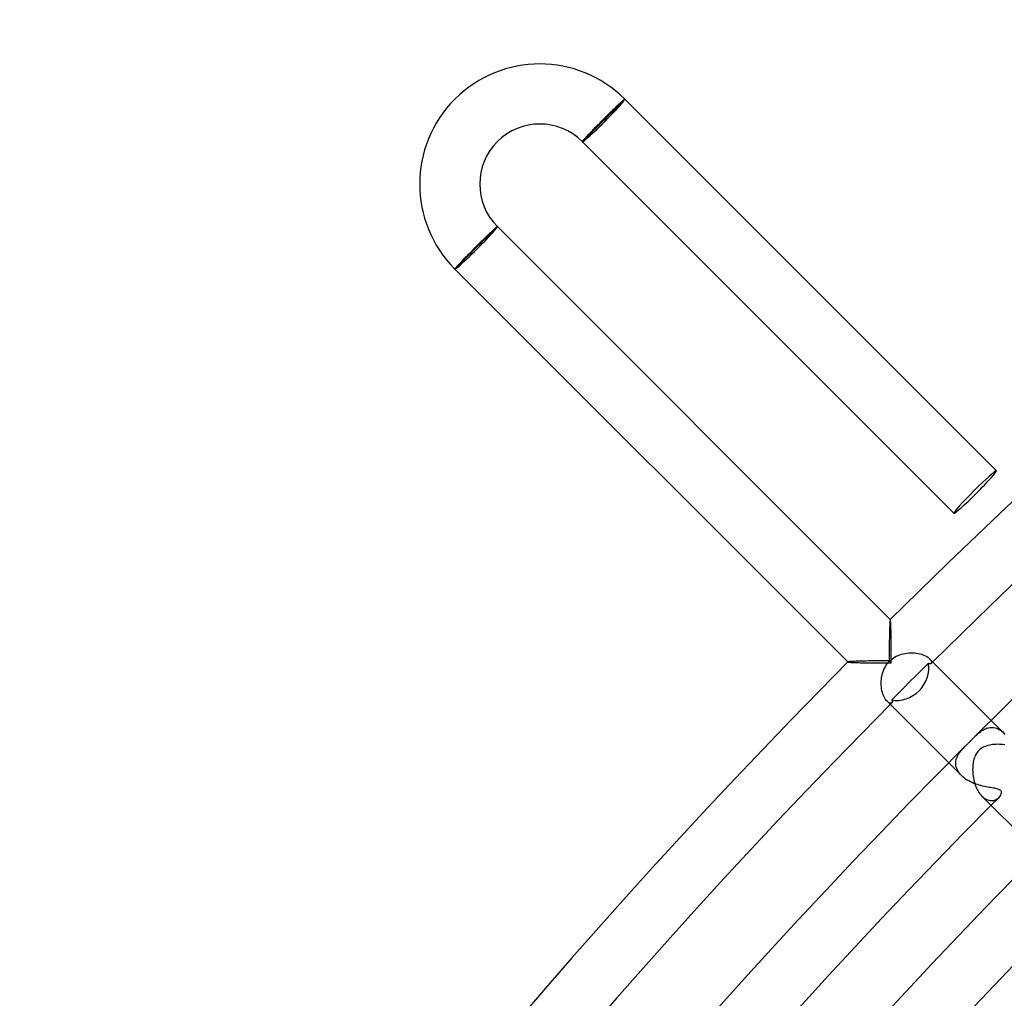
# Model space of a CAD drawing. Header units: millimetres. Extents: x -485 to 485, y -485 to 485.
# Tile 58 of 110: x -368 to -302, y 287 to 352. Entities that reach past the tile are written whole.
import ezdxf

# ---------------------------------------------------------------- set-up
doc = ezdxf.new("R2010")
doc.units = ezdxf.units.MM
doc.layers.add('HIDDEN', color=7, linetype='Continuous')
doc.layers.add('THICK', color=7, linetype='Continuous')

msp = doc.modelspace()

# ---------------------------------------------------------------- linework, layer by layer
at = {"layer": 'HIDDEN'}
for p, q in [((-327.461, 347.119), (-330.148, 344.432)), ((-327.39, 347.189), (-327.461, 347.119)), ((-330.148, 344.432), (-330.219, 344.361)), ((-338.633, 335.946), (-335.946, 338.633)), ((-335.946, 338.633), (-335.876, 338.704)), ((-338.704, 335.876), (-338.633, 335.946)), ((-309.71, 312.537), (-309.711, 312.537)), ((-309.711, 312.537), (-309.711, 312.536)), ((-309.709, 312.537), (-309.71, 312.537)), ((-309.71, 312.537), (-309.71, 312.537)), ((-309.708, 312.537), (-309.709, 312.537)), ((-309.708, 312.536), (-309.708, 312.537)), ((-309.702, 312.522), (-309.708, 312.536)), ((-309.697, 312.493), (-309.702, 312.522)), ((-309.692, 312.449), (-309.697, 312.493)), ((-309.687, 312.39), (-309.692, 312.449)), ((-309.682, 312.319), (-309.687, 312.39)), ((-309.678, 312.236), (-309.682, 312.319)), ((-309.673, 312.142), (-309.678, 312.236)), ((-309.669, 312.039), (-309.673, 312.142)), ((-309.666, 311.928), (-309.669, 312.039)), ((-309.662, 311.81), (-309.666, 311.928)), ((-309.659, 311.686), (-309.662, 311.81)), ((-309.656, 311.557), (-309.659, 311.686)), ((-309.654, 311.423), (-309.656, 311.557)), ((-309.652, 311.285), (-309.654, 311.423)), ((-309.649, 311.144), (-309.652, 311.285)), ((-309.648, 311), (-309.649, 311.144)), ((-309.646, 310.854), (-309.648, 311)), ((-309.645, 310.706), (-309.646, 310.854)), ((-309.643, 310.557), (-309.645, 310.706)), ((-309.642, 310.406), (-309.643, 310.557)), ((-309.642, 310.253), (-309.642, 310.406)), ((-309.641, 310.1), (-309.642, 310.253)), ((-312.536, 309.711), (-312.537, 309.711)), ((-312.537, 309.711), (-312.537, 309.71)), ((-312.537, 309.71), (-312.537, 309.71)), ((-312.537, 309.71), (-312.537, 309.709)), ((-312.537, 309.709), (-312.537, 309.708)), ((-312.537, 309.708), (-312.536, 309.708)), ((-312.536, 309.708), (-312.522, 309.702)), ((-312.522, 309.702), (-312.493, 309.697)), ((-312.493, 309.697), (-312.449, 309.692)), ((-312.449, 309.692), (-312.39, 309.687)), ((-312.39, 309.687), (-312.319, 309.682)), ((-312.319, 309.682), (-312.236, 309.678)), ((-312.236, 309.678), (-312.142, 309.673)), ((-312.142, 309.673), (-312.039, 309.669)), ((-312.039, 309.669), (-311.928, 309.666)), ((-311.928, 309.666), (-311.81, 309.662)), ((-311.81, 309.662), (-311.686, 309.659)), ((-311.686, 309.659), (-311.557, 309.656)), ((-311.557, 309.656), (-311.423, 309.654)), ((-311.423, 309.654), (-311.285, 309.652)), ((-311.285, 309.652), (-311.144, 309.649)), ((-311.144, 309.649), (-311, 309.648)), ((-311, 309.648), (-310.854, 309.646)), ((-310.854, 309.646), (-310.706, 309.645)), ((-310.706, 309.645), (-310.557, 309.643)), ((-310.557, 309.643), (-310.406, 309.642)), ((-310.406, 309.642), (-310.253, 309.642)), ((-310.253, 309.642), (-310.1, 309.641)), ((-310.1, 309.641), (-309.947, 309.641)), ((-309.947, 309.641), (-309.794, 309.64)), ((-309.794, 309.64), (-309.64, 309.64)), ((-309.641, 309.947), (-309.641, 310.1)), ((-309.64, 309.794), (-309.641, 309.947)), ((-309.64, 309.64), (-309.64, 309.794)), ((-307.18, 309.616), (-307.589, 309.209)), ((-307.156, 309.602), (-307.18, 309.616)), ((-307.133, 309.59), (-307.156, 309.602)), ((-307.111, 309.581), (-307.133, 309.59)), ((-307.09, 309.576), (-307.111, 309.581)), ((-307.096, 309.924), (-307.049, 309.872)), ((-307.07, 309.573), (-307.09, 309.576)), ((-307.052, 309.573), (-307.07, 309.573)), ((-307.035, 309.575), (-307.052, 309.573)), ((-307.049, 309.872), (-307.013, 309.821)), ((-307.019, 309.581), (-307.035, 309.575)), ((-307.006, 309.588), (-307.019, 309.581)), ((-307.013, 309.821), (-306.987, 309.773)), ((-306.994, 309.598), (-307.006, 309.588)), ((-306.977, 309.622), (-306.994, 309.598)), ((-306.987, 309.773), (-306.971, 309.728)), ((-306.967, 309.652), (-306.977, 309.622)), ((-306.971, 309.728), (-306.965, 309.687)), ((-306.965, 309.687), (-306.967, 309.652)), ((-307.589, 309.209), (-307.995, 308.804)), ((-308.4, 308.4), (-308.804, 307.995)), ((-307.995, 308.804), (-308.4, 308.4)), ((-309.209, 307.589), (-309.616, 307.18)), ((-308.804, 307.995), (-309.209, 307.589)), ((-309.872, 307.049), (-309.924, 307.096)), ((-309.821, 307.013), (-309.872, 307.049)), ((-309.773, 306.987), (-309.821, 307.013)), ((-309.728, 306.971), (-309.773, 306.987)), ((-309.687, 306.965), (-309.728, 306.971)), ((-309.652, 306.967), (-309.687, 306.965)), ((-309.622, 306.977), (-309.652, 306.967)), ((-309.598, 306.994), (-309.622, 306.977)), ((-309.616, 307.18), (-309.601, 307.156)), ((-309.601, 307.156), (-309.59, 307.133)), ((-309.588, 307.006), (-309.598, 306.994)), ((-309.59, 307.133), (-309.581, 307.111)), ((-309.581, 307.019), (-309.588, 307.006)), ((-309.581, 307.111), (-309.575, 307.09)), ((-309.575, 307.035), (-309.581, 307.019)), ((-309.575, 307.09), (-309.573, 307.07)), ((-309.573, 307.052), (-309.575, 307.035)), ((-309.573, 307.07), (-309.573, 307.052)), ((-302.144, 304.972), (-302.992, 305.82)), ((-303.952, 304.863), (-303.893, 304.917)), ((-303.893, 304.917), (-303.833, 304.969)), ((-303.833, 304.969), (-303.773, 305.019)), ((-303.773, 305.019), (-303.712, 305.066)), ((-303.712, 305.066), (-303.648, 305.112)), ((-303.648, 305.112), (-303.582, 305.155)), ((-303.582, 305.155), (-303.513, 305.195)), ((-303.513, 305.195), (-303.443, 305.232)), ((-303.443, 305.232), (-303.37, 305.264)), ((-303.37, 305.264), (-303.294, 305.292)), ((-303.294, 305.292), (-303.217, 305.315)), ((-303.217, 305.315), (-303.139, 305.332)), ((-303.139, 305.332), (-303.058, 305.343)), ((-303.058, 305.343), (-302.977, 305.348)), ((-302.977, 305.348), (-302.895, 305.346)), ((-302.895, 305.346), (-302.811, 305.336)), ((-302.811, 305.336), (-302.727, 305.319)), ((-302.727, 305.319), (-302.642, 305.295)), ((-302.642, 305.295), (-302.557, 305.262)), ((-302.557, 305.262), (-302.472, 305.221)), ((-302.472, 305.221), (-302.388, 305.171)), ((-302.388, 305.171), (-302.305, 305.113)), ((-302.305, 305.113), (-302.223, 305.047)), ((-302.223, 305.047), (-302.144, 304.973)), ((-302.144, 304.973), (-302.068, 304.891)), ((-304.072, 304.746), (-304.012, 304.806)), ((-304.012, 304.806), (-303.952, 304.863)), ((-305.162, 303.569), (-305.104, 303.659)), ((-305.104, 303.659), (-305.04, 303.747)), ((-305.04, 303.747), (-304.971, 303.831)), ((-304.971, 303.831), (-304.898, 303.914)), ((-304.898, 303.914), (-304.823, 303.994)), ((-304.823, 303.994), (-304.746, 304.072)), ((-304.972, 302.144), (-305.82, 302.992)), ((-305.347, 303.007), (-305.338, 303.104)), ((-305.346, 302.909), (-305.347, 303.007)), ((-305.338, 303.104), (-305.319, 303.2)), ((-305.319, 303.2), (-305.292, 303.294)), ((-305.292, 303.294), (-305.257, 303.387)), ((-305.257, 303.387), (-305.213, 303.479)), ((-305.213, 303.479), (-305.162, 303.569)), ((-305.336, 302.81), (-305.346, 302.909)), ((-305.315, 302.711), (-305.336, 302.81)), ((-305.284, 302.613), (-305.315, 302.711)), ((-305.242, 302.515), (-305.284, 302.613)), ((-305.19, 302.418), (-305.242, 302.515)), ((-305.126, 302.323), (-305.19, 302.418)), ((-305.054, 302.231), (-305.126, 302.323)), ((-304.972, 302.143), (-305.054, 302.231)), ((-304.885, 302.062), (-304.972, 302.143)), ((-304.791, 301.985), (-304.885, 302.062)), ((-304.692, 301.913), (-304.791, 301.985)), ((-304.588, 301.846), (-304.692, 301.913)), ((-304.48, 301.783), (-304.588, 301.846)), ((-304.368, 301.725), (-304.48, 301.783)), ((-304.254, 301.672), (-304.368, 301.725)), ((-304.139, 301.624), (-304.254, 301.672)), ((-304.022, 301.58), (-304.139, 301.624)), ((-303.905, 301.54), (-304.022, 301.58)), ((-303.788, 301.504), (-303.905, 301.54)), ((-303.672, 301.471), (-303.788, 301.504)), ((-303.556, 301.443), (-303.672, 301.471)), ((-303.443, 301.417), (-303.556, 301.443)), ((-303.333, 301.394), (-303.443, 301.417)), ((-303.227, 301.374), (-303.333, 301.394)), ((-303.125, 301.356), (-303.227, 301.374)), ((-303.028, 301.34), (-303.125, 301.356)), ((-302.937, 301.325), (-303.028, 301.34)), ((-302.85, 301.311), (-302.937, 301.325)), ((-302.769, 301.297), (-302.85, 301.311)), ((-302.692, 301.282), (-302.769, 301.297)), ((-302.618, 301.266), (-302.692, 301.282)), ((-302.55, 301.248), (-302.618, 301.266)), ((-302.489, 301.226), (-302.55, 301.248)), ((-302.436, 301.202), (-302.489, 301.226)), ((-302.391, 301.174), (-302.436, 301.202)), ((-302.356, 301.142), (-302.391, 301.174)), ((-302.33, 301.105), (-302.356, 301.142)), ((-302.313, 301.057), (-302.33, 301.105)), ((-302.321, 300.924), (-302.308, 300.997)), ((-302.308, 300.997), (-302.313, 301.057)), ((-303.605, 300.776), (-303.53, 300.707)), ((-303.53, 300.707), (-303.453, 300.647)), ((-303.453, 300.647), (-303.375, 300.596)), ((-303.375, 300.596), (-303.295, 300.554)), ((-303.295, 300.554), (-303.216, 300.522)), ((-303.216, 300.522), (-303.137, 300.499)), ((-303.137, 300.499), (-303.059, 300.484)), ((-303.059, 300.484), (-302.983, 300.479)), ((-302.983, 300.479), (-302.908, 300.482)), ((-302.908, 300.482), (-302.835, 300.492)), ((-302.835, 300.492), (-302.765, 300.51)), ((-302.765, 300.51), (-302.698, 300.535)), ((-302.698, 300.535), (-302.634, 300.566)), ((-302.634, 300.566), (-302.574, 300.603)), ((-302.574, 300.603), (-302.519, 300.645)), ((-302.519, 300.645), (-302.468, 300.691)), ((-302.468, 300.691), (-302.403, 300.767)), ((-302.403, 300.767), (-302.354, 300.845)), ((-302.354, 300.845), (-302.321, 300.924))]:
    msp.add_line(p, q, dxfattribs=at)
for radius, start, end in [(436, 134.73716, 134.75801), (436, 135.24199, 135.26284), (426.5, 135.16888, 135.26869)]:
    msp.add_arc((0, 0), radius, start, end, dxfattribs=at)
for centre, major_axis, ratio, start_param, end_param in [((-328.805, 345.775), (1.344, 1.344), 0.05705, -3.141593, 0), ((-328.805, 345.775), (1.414, 1.414), 0.05705, -1.570796, 0), ((-328.805, 345.775), (1.414, 1.414), 0.05705, 3.141593, 4.712389), ((-337.29, 337.29), (-1.344, -1.344), 0.051215, 0, 3.141593), ((-337.29, 337.29), (1.414, 1.414), 0.051215, -1.570796, 0), ((-337.29, 337.29), (1.414, 1.414), 0.051215, 3.141593, 4.712389), ((-309.026, 309.026), (1.414, 1.414), 0.874157, -1.570796, -0.53286), ((-309.026, 309.026), (1.414, 1.414), 0.874157, -2.608733, -1.570796)]:
    msp.add_ellipse(centre, major_axis=major_axis, ratio=ratio, start_param=start_param, end_param=end_param, dxfattribs=at)
at = {"layer": 'THICK'}
for p, q in [((-327.811, 346.828), (-327.764, 346.872)), ((-327.764, 346.872), (-327.72, 346.913)), ((-327.72, 346.913), (-327.678, 346.952)), ((-327.678, 346.952), (-327.638, 346.988)), ((-327.638, 346.988), (-327.602, 347.021)), ((-327.602, 347.021), (-327.567, 347.052)), ((-327.567, 347.052), (-327.536, 347.079)), ((-327.536, 347.079), (-327.508, 347.104)), ((-327.508, 347.104), (-327.482, 347.126)), ((-327.482, 347.126), (-327.46, 347.144)), ((-327.46, 347.144), (-327.441, 347.16)), ((-327.441, 347.16), (-327.424, 347.172)), ((-327.424, 347.172), (-327.411, 347.181)), ((-327.411, 347.181), (-327.401, 347.187)), ((-327.401, 347.187), (-327.394, 347.19)), ((-327.394, 347.19), (-327.39, 347.189)), ((-327.39, 347.189), (-302.642, 322.441)), ((-328.512, 346.148), (-328.446, 346.213)), ((-328.446, 346.213), (-328.381, 346.277)), ((-328.381, 346.277), (-328.318, 346.339)), ((-328.318, 346.339), (-328.255, 346.401)), ((-328.255, 346.401), (-328.194, 346.46)), ((-328.194, 346.46), (-328.134, 346.518)), ((-328.134, 346.518), (-328.076, 346.575)), ((-328.076, 346.575), (-328.019, 346.63)), ((-328.019, 346.63), (-327.964, 346.682)), ((-327.964, 346.682), (-327.911, 346.733)), ((-327.911, 346.733), (-327.859, 346.782)), ((-327.859, 346.782), (-327.811, 346.828)), ((-329.167, 345.49), (-329.104, 345.554)), ((-329.104, 345.554), (-329.04, 345.619)), ((-329.04, 345.619), (-328.975, 345.684)), ((-328.975, 345.684), (-328.91, 345.75)), ((-328.91, 345.75), (-328.845, 345.816)), ((-328.845, 345.816), (-328.778, 345.883)), ((-328.778, 345.883), (-328.711, 345.95)), ((-328.711, 345.95), (-328.644, 346.017)), ((-328.644, 346.017), (-328.578, 346.083)), ((-328.578, 346.083), (-328.512, 346.148)), ((-329.785, 344.851), (-329.737, 344.901)), ((-329.737, 344.901), (-329.687, 344.953)), ((-329.687, 344.953), (-329.635, 345.008)), ((-329.635, 345.008), (-329.582, 345.063)), ((-329.582, 345.063), (-329.527, 345.121)), ((-329.527, 345.121), (-329.47, 345.18)), ((-329.47, 345.18), (-329.411, 345.24)), ((-329.411, 345.24), (-329.352, 345.301)), ((-329.352, 345.301), (-329.291, 345.363)), ((-329.291, 345.363), (-329.23, 345.426)), ((-329.23, 345.426), (-329.167, 345.49)), ((-330.219, 344.364), (-330.216, 344.37)), ((-330.219, 344.361), (-330.219, 344.364)), ((-330.219, 344.361), (-305.47, 319.612)), ((-330.216, 344.37), (-330.21, 344.38)), ((-330.21, 344.38), (-330.201, 344.392)), ((-330.201, 344.392), (-330.19, 344.407)), ((-330.19, 344.407), (-330.175, 344.425)), ((-330.175, 344.425), (-330.157, 344.446)), ((-330.157, 344.446), (-330.137, 344.47)), ((-330.137, 344.47), (-330.113, 344.496)), ((-330.113, 344.496), (-330.087, 344.526)), ((-330.087, 344.526), (-330.058, 344.558)), ((-330.058, 344.558), (-330.026, 344.592)), ((-330.026, 344.592), (-329.992, 344.63)), ((-329.992, 344.63), (-329.956, 344.669)), ((-329.956, 344.669), (-329.916, 344.711)), ((-329.916, 344.711), (-329.875, 344.756)), ((-329.875, 344.756), (-329.831, 344.802)), ((-329.831, 344.802), (-329.785, 344.851)), ((-336.29, 338.337), (-336.338, 338.29)), ((-336.243, 338.381), (-336.29, 338.337)), ((-336.199, 338.422), (-336.243, 338.381)), ((-336.157, 338.461), (-336.199, 338.422)), ((-336.118, 338.497), (-336.157, 338.461)), ((-336.082, 338.531), (-336.118, 338.497)), ((-336.048, 338.562), (-336.082, 338.531)), ((-336.017, 338.59), (-336.048, 338.562)), ((-335.989, 338.615), (-336.017, 338.59)), ((-335.964, 338.637), (-335.989, 338.615)), ((-335.942, 338.656), (-335.964, 338.637)), ((-335.923, 338.672), (-335.942, 338.656)), ((-335.908, 338.685), (-335.923, 338.672)), ((-335.895, 338.694), (-335.908, 338.685)), ((-335.885, 338.701), (-335.895, 338.694)), ((-335.879, 338.704), (-335.885, 338.701)), ((-335.876, 338.704), (-335.879, 338.704)), ((-335.876, 338.704), (-309.71, 312.538)), ((-336.926, 337.722), (-336.991, 337.658)), ((-336.861, 337.786), (-336.926, 337.722)), ((-336.797, 337.848), (-336.861, 337.786)), ((-336.734, 337.909), (-336.797, 337.848)), ((-336.673, 337.969), (-336.734, 337.909)), ((-336.613, 338.027), (-336.673, 337.969)), ((-336.554, 338.083), (-336.613, 338.027)), ((-336.498, 338.138), (-336.554, 338.083)), ((-336.443, 338.191), (-336.498, 338.138)), ((-336.39, 338.242), (-336.443, 338.191)), ((-336.338, 338.29), (-336.39, 338.242)), ((-337.586, 337.066), (-337.65, 337.002)), ((-337.522, 337.131), (-337.586, 337.066)), ((-337.457, 337.196), (-337.522, 337.131)), ((-337.392, 337.261), (-337.457, 337.196)), ((-337.326, 337.326), (-337.392, 337.261)), ((-337.259, 337.393), (-337.326, 337.326)), ((-337.191, 337.46), (-337.259, 337.393)), ((-337.124, 337.526), (-337.191, 337.46)), ((-337.058, 337.592), (-337.124, 337.526)), ((-336.991, 337.658), (-337.058, 337.592)), ((-338.271, 336.366), (-338.317, 336.317)), ((-338.222, 336.416), (-338.271, 336.366)), ((-338.172, 336.468), (-338.222, 336.416)), ((-338.12, 336.522), (-338.172, 336.468)), ((-338.066, 336.578), (-338.12, 336.522)), ((-338.011, 336.635), (-338.066, 336.578)), ((-337.954, 336.693), (-338.011, 336.635)), ((-337.895, 336.753), (-337.954, 336.693)), ((-337.835, 336.814), (-337.895, 336.753)), ((-337.774, 336.876), (-337.835, 336.814)), ((-337.713, 336.939), (-337.774, 336.876)), ((-337.65, 337.002), (-337.713, 336.939)), ((-338.702, 335.885), (-338.704, 335.879)), ((-338.704, 335.879), (-338.704, 335.876)), ((-338.704, 335.876), (-312.538, 309.71)), ((-338.696, 335.895), (-338.702, 335.885)), ((-338.687, 335.907), (-338.696, 335.895)), ((-338.675, 335.922), (-338.687, 335.907)), ((-338.661, 335.94), (-338.675, 335.922)), ((-338.643, 335.961), (-338.661, 335.94)), ((-338.623, 335.985), (-338.643, 335.961)), ((-338.599, 336.012), (-338.623, 335.985)), ((-338.573, 336.041), (-338.599, 336.012)), ((-338.544, 336.073), (-338.573, 336.041)), ((-338.512, 336.108), (-338.544, 336.073)), ((-338.478, 336.145), (-338.512, 336.108)), ((-338.441, 336.185), (-338.478, 336.145)), ((-338.402, 336.227), (-338.441, 336.185)), ((-338.361, 336.271), (-338.402, 336.227)), ((-338.317, 336.317), (-338.361, 336.271)), ((-309.746, 312.18), (-309.75, 312.087)), ((-309.741, 312.265), (-309.746, 312.18)), ((-309.737, 312.34), (-309.741, 312.265)), ((-309.732, 312.404), (-309.737, 312.34)), ((-309.727, 312.457), (-309.732, 312.404)), ((-309.722, 312.497), (-309.727, 312.457)), ((-309.717, 312.524), (-309.722, 312.497)), ((-309.711, 312.536), (-309.717, 312.524)), ((-309.767, 311.524), (-309.77, 311.397)), ((-309.764, 311.647), (-309.767, 311.524)), ((-309.761, 311.766), (-309.764, 311.647)), ((-309.757, 311.879), (-309.761, 311.766)), ((-309.754, 311.986), (-309.757, 311.879)), ((-309.75, 312.087), (-309.754, 311.986)), ((-309.779, 310.853), (-309.78, 310.708)), ((-309.777, 310.995), (-309.779, 310.853)), ((-309.775, 311.133), (-309.777, 310.995)), ((-309.772, 311.267), (-309.775, 311.133)), ((-309.77, 311.397), (-309.772, 311.267)), ((-309.783, 310.409), (-309.784, 310.255)), ((-309.784, 310.255), (-309.784, 310.1)), ((-309.782, 310.56), (-309.783, 310.409)), ((-309.78, 310.708), (-309.782, 310.56)), ((-309.312, 310.084), (-309.193, 310.14)), ((-309.193, 310.14), (-309.073, 310.187)), ((-309.073, 310.187), (-308.953, 310.226)), ((-308.953, 310.226), (-308.83, 310.257)), ((-308.83, 310.257), (-308.706, 310.282)), ((-308.706, 310.282), (-308.582, 310.3)), ((-308.582, 310.3), (-308.457, 310.312)), ((-308.457, 310.312), (-308.332, 310.316)), ((-308.332, 310.316), (-308.209, 310.315)), ((-308.209, 310.315), (-308.088, 310.307)), ((-308.088, 310.307), (-307.969, 310.294)), ((-307.969, 310.294), (-307.853, 310.275)), ((-307.853, 310.275), (-307.741, 310.25)), ((-307.741, 310.25), (-307.635, 310.221)), ((-307.635, 310.221), (-307.535, 310.187)), ((-307.535, 310.187), (-307.442, 310.149)), ((-307.442, 310.149), (-307.356, 310.108)), ((-312.521, 309.717), (-312.536, 309.711)), ((-312.488, 309.723), (-312.521, 309.717)), ((-312.437, 309.729), (-312.488, 309.723)), ((-312.37, 309.734), (-312.437, 309.729)), ((-312.289, 309.74), (-312.37, 309.734)), ((-312.196, 309.745), (-312.289, 309.74)), ((-312.091, 309.75), (-312.196, 309.745)), ((-311.977, 309.754), (-312.091, 309.75)), ((-311.854, 309.758), (-311.977, 309.754)), ((-311.723, 309.762), (-311.854, 309.758)), ((-311.586, 309.766), (-311.723, 309.762)), ((-311.444, 309.769), (-311.586, 309.766)), ((-311.297, 309.772), (-311.444, 309.769)), ((-311.146, 309.774), (-311.297, 309.772)), ((-310.989, 309.777), (-311.146, 309.774)), ((-310.827, 309.779), (-310.989, 309.777)), ((-310.661, 309.781), (-310.827, 309.779)), ((-310.491, 309.782), (-310.661, 309.781)), ((-310.318, 309.783), (-310.491, 309.782)), ((-310.143, 309.784), (-310.318, 309.783)), ((-309.965, 309.785), (-310.143, 309.784)), ((-310.009, 309.444), (-309.934, 309.556)), ((-309.785, 309.785), (-309.965, 309.785)), ((-309.934, 309.556), (-309.851, 309.661)), ((-309.851, 309.661), (-309.76, 309.76)), ((-309.784, 310.1), (-309.785, 309.943)), ((-309.785, 309.943), (-309.785, 309.785)), ((-309.76, 309.76), (-309.655, 309.856)), ((-309.655, 309.856), (-309.544, 309.943)), ((-309.544, 309.943), (-309.429, 310.019)), ((-309.429, 310.019), (-309.312, 310.084)), ((-307.356, 310.108), (-307.277, 310.064)), ((-307.277, 310.064), (-307.208, 310.018)), ((-307.208, 310.018), (-307.147, 309.971)), ((-307.147, 309.971), (-307.096, 309.924)), ((-302.992, 305.82), (-307.096, 309.925)), ((-310.284, 308.694), (-310.258, 308.825)), ((-310.258, 308.825), (-310.225, 308.955)), ((-310.225, 308.955), (-310.183, 309.082)), ((-310.183, 309.082), (-310.134, 309.207)), ((-310.134, 309.207), (-310.076, 309.328)), ((-310.076, 309.328), (-310.009, 309.444)), ((-310.317, 308.298), (-310.313, 308.429)), ((-310.313, 308.168), (-310.317, 308.298)), ((-310.313, 308.429), (-310.302, 308.562)), ((-310.303, 308.04), (-310.313, 308.168)), ((-310.302, 308.562), (-310.284, 308.694)), ((-310.286, 307.916), (-310.303, 308.04)), ((-310.263, 307.795), (-310.286, 307.916)), ((-310.234, 307.679), (-310.263, 307.795)), ((-310.2, 307.57), (-310.234, 307.679)), ((-310.161, 307.469), (-310.2, 307.57)), ((-310.118, 307.376), (-310.161, 307.469)), ((-310.072, 307.291), (-310.118, 307.376)), ((-310.024, 307.216), (-310.072, 307.291)), ((-309.974, 307.151), (-310.024, 307.216)), ((-309.924, 307.096), (-309.974, 307.151)), ((-305.82, 302.992), (-309.925, 307.096)), ((-304.588, 304.228), (-304.554, 304.261)), ((-304.554, 304.261), (-304.522, 304.293)), ((-304.522, 304.293), (-304.492, 304.322)), ((-304.492, 304.322), (-304.464, 304.35)), ((-304.464, 304.35), (-304.435, 304.378)), ((-304.435, 304.378), (-304.407, 304.407)), ((-304.407, 304.407), (-304.373, 304.44)), ((-304.373, 304.44), (-304.339, 304.475)), ((-304.339, 304.475), (-304.305, 304.51)), ((-304.305, 304.51), (-304.271, 304.544)), ((-304.271, 304.544), (-304.237, 304.579)), ((-304.237, 304.579), (-304.203, 304.613)), ((-304.203, 304.613), (-304.17, 304.647)), ((-304.17, 304.647), (-304.137, 304.681)), ((-304.137, 304.681), (-304.105, 304.714)), ((-304.105, 304.714), (-304.072, 304.746)), ((-304.746, 304.072), (-304.704, 304.115)), ((-304.704, 304.115), (-304.663, 304.155)), ((-304.663, 304.155), (-304.625, 304.193)), ((-304.625, 304.193), (-304.588, 304.228)), ((-303.972, 303.62), (-304.014, 303.546)), ((-303.924, 303.69), (-303.972, 303.62)), ((-303.872, 303.756), (-303.924, 303.69)), ((-303.816, 303.816), (-303.872, 303.756)), ((-303.737, 303.888), (-303.816, 303.816)), ((-303.654, 303.949), (-303.737, 303.888)), ((-303.567, 304.003), (-303.654, 303.949)), ((-303.477, 304.048), (-303.567, 304.003)), ((-303.384, 304.087), (-303.477, 304.048)), ((-303.29, 304.12), (-303.384, 304.087)), ((-303.196, 304.148), (-303.29, 304.12)), ((-303.1, 304.17), (-303.196, 304.148)), ((-302.999, 304.189), (-303.1, 304.17)), ((-302.895, 304.204), (-302.999, 304.189)), ((-302.787, 304.215), (-302.895, 304.204)), ((-302.676, 304.222), (-302.787, 304.215)), ((-302.563, 304.225), (-302.676, 304.222)), ((-302.447, 304.223), (-302.563, 304.225)), ((-302.329, 304.217), (-302.447, 304.223)), ((-302.21, 304.206), (-302.329, 304.217)), ((-302.09, 304.19), (-302.21, 304.206)), ((-304.196, 302.953), (-304.209, 302.855)), ((-304.181, 303.047), (-304.196, 302.953)), ((-304.162, 303.139), (-304.181, 303.047)), ((-304.139, 303.227), (-304.162, 303.139)), ((-304.114, 303.311), (-304.139, 303.227)), ((-304.084, 303.392), (-304.114, 303.311)), ((-304.052, 303.47), (-304.084, 303.392)), ((-304.014, 303.546), (-304.052, 303.47)), ((-304.223, 302.65), (-304.225, 302.544)), ((-304.225, 302.544), (-304.222, 302.435)), ((-304.218, 302.754), (-304.223, 302.65)), ((-304.222, 302.435), (-304.216, 302.325)), ((-304.209, 302.855), (-304.218, 302.754)), ((-304.216, 302.325), (-304.206, 302.212)), ((-304.206, 302.212), (-304.192, 302.098)), ((-304.192, 302.098), (-304.173, 301.984)), ((-304.173, 301.984), (-304.15, 301.869)), ((-304.15, 301.869), (-304.122, 301.755)), ((-304.122, 301.755), (-304.09, 301.642)), ((-304.09, 301.642), (-304.053, 301.531)), ((-304.053, 301.531), (-304.012, 301.422)), ((-304.012, 301.422), (-303.966, 301.315)), ((-303.966, 301.315), (-303.916, 301.212)), ((-303.916, 301.212), (-303.862, 301.114)), ((-303.862, 301.114), (-303.803, 301.02)), ((-303.803, 301.02), (-303.74, 300.933)), ((-303.74, 300.933), (-303.674, 300.851)), ((-303.674, 300.851), (-303.605, 300.776)), ((-299.81, 296.982), (-303.605, 300.776)), ((-303.363, 293.352), (-301.568, 295.197)), ((-305.146, 291.496), (-303.363, 293.352)), ((-306.919, 289.629), (-305.146, 291.496)), ((-308.68, 287.751), (-306.919, 289.629)), ((-310.43, 285.863), (-308.68, 287.751))]:
    msp.add_line(p, q, dxfattribs=at)
for centre, radius, start, end in [((0, 0), 440, 90.2601, 134.73991), ((0, 0), 436, 90.2628, 134.73716), ((0, 0), 430.5, 90.06346, 134.93655), ((-333.047, 341.533), 8, 44.99999, 224.99986), ((-333.047, 341.533), 4, 44.99993, 224.99974), ((0, 0), 440, 135.26009, 179.7399), ((0, 0), 436, 135.26284, 179.73715), ((0, 0), 430.5, 135.06346, 179.93654), ((0, 0), 426.5, 135.26869, 179.7313), ((0, 0), 418, 135.27413, 179.72586), ((0, 0), 409.5, 135.27986, 179.72019)]:
    msp.add_arc(centre, radius, start, end, dxfattribs=at)
for start_param, end_param in [(3.141593, 4.712389), (1.570796, 3.141593), (-1.570796, 0), (0, 1.570796)]:
    msp.add_ellipse((-304.056, 321.026), major_axis=(-1.414, -1.414), ratio=0.05705, start_param=start_param, end_param=end_param, dxfattribs=at)

doc.saveas('drawing.dxf')
